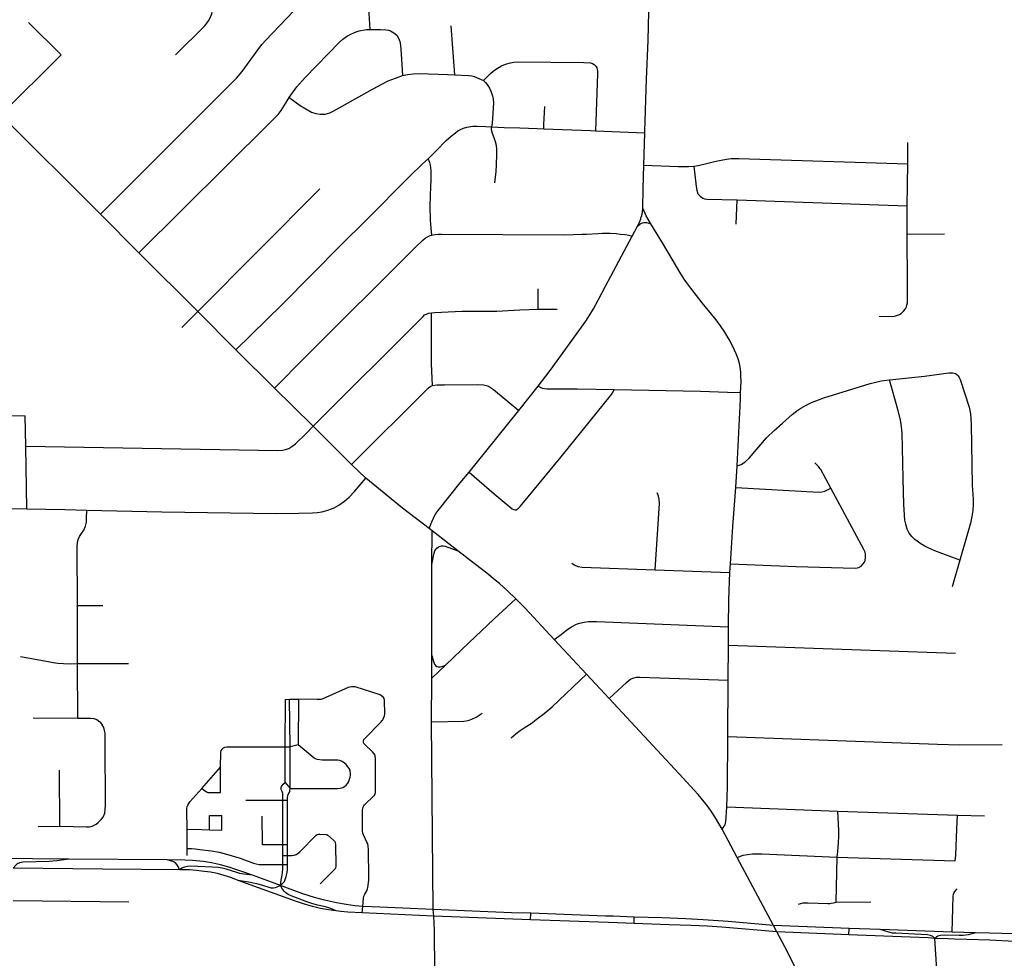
# Model space of a CAD drawing. Extents: x 1410746 to 1533160, y 578873 to 704954.
# Tile 163 of 227: x 1478404 to 1484743, y 664714 to 670755. Entities that reach past the tile are written whole.
import ezdxf

# ---------------------------------------------------------------- set-up
doc = ezdxf.new("R2010")
doc.units = 0
doc.header["$MEASUREMENT"] = 0
doc.layers.add('MC_STREETS', color=254, linetype='CONTINUOUS')

msp = doc.modelspace()

# ---------------------------------------------------------------- linework, layer by layer
at = {"layer": 'MC_STREETS'}
for p, q in [((1480635.795925, 671066.9986), (1480658.925475, 670692.386175)), ((1478670.69455, 670528.571675), (1478461.369375, 670737.7843)), ((1481204.99425, 670399.5298), (1481181.67245, 670715.811)), ((1478282.5299, 670142.393775), (1478670.69455, 670528.571675)), ((1478923.9923, 669502.346975), (1478282.5299, 670142.393775)), ((1482111.890425, 670040.011825), (1482429.085, 670027.7356)), ((1482421.4272, 669818.75735), (1482429.085, 670027.7356)), ((1484120.8444, 669827.77045), (1484121.102875, 669963.55155)), ((1484118.4763, 669556.7549), (1484120.8444, 669827.77045)), ((1479550.340825, 668876.844725), (1480336.7609, 669665.9633)), ((1483017.4825, 669438.9627), (1483022.508675, 669594.83785)), ((1483022.508675, 669594.83785), (1484118.4763, 669556.7549)), ((1479171.2812, 669253.5799), (1478923.9923, 669502.346975)), ((1482346.756925, 669361.648575), (1482381.593275, 669426.044875)), ((1484117.23745, 669374.2497), (1484356.782675, 669376.248475)), ((1479550.340825, 668876.844725), (1479171.2812, 669253.5799)), ((1481742.958525, 668890.8728), (1481741.34765, 669022.159525)), ((1479446.9744, 668774.666175), (1479550.340825, 668876.844725)), ((1479795.848775, 668630.138), (1479550.340825, 668876.844725)), ((1481742.958525, 668890.8728), (1481864.0635, 668891.286075)), ((1480044.479525, 668382.7041), (1479795.848775, 668630.138)), ((1481617.253825, 668239.599325), (1481742.531675, 668396.533575)), ((1478310.555825, 668207.40165), (1478440.13755, 668206.496525)), ((1478444.361425, 668011.082125), (1478440.13755, 668206.496525)), ((1480539.600975, 667892.24435), (1480293.057675, 668138.098175)), ((1478449.0829, 667607.9588), (1478444.361425, 668011.082125)), ((1480632.562025, 667805.295725), (1480539.600975, 667892.24435)), ((1483014.525625, 667745.10115), (1483023.365575, 667883.42055)), ((1477288.111375, 667613.0088), (1478449.0829, 667607.9588)), ((1481058.759975, 667465.6748), (1481039.481825, 667480.67045)), ((1481056.380225, 667249.29985), (1481058.759975, 667465.6748)), ((1481224.356975, 667336.8639), (1481058.759975, 667465.6748)), ((1484455.867675, 667276.17285), (1484407.493425, 667104.601225)), ((1481057.984825, 666664.063375), (1481056.380225, 667249.29985)), ((1482494.248075, 667213.9265), (1482976.8995, 667198.18235)), ((1482976.8995, 667198.18235), (1482980.5417, 667253.90795)), ((1478776.267725, 666985.28515), (1478939.755675, 666985.2863)), ((1478776.41775, 666611.0154), (1478776.267725, 666985.28515)), ((1482967.386725, 666730.44625), (1482967.5362, 666847.3452)), ((1482052.398725, 666543.327575), (1481845.383075, 666765.0689)), ((1482966.08335, 666504.45395), (1482967.386725, 666730.44625)), ((1482967.386725, 666730.44625), (1484428.6978, 666677.0074)), ((1481056.727275, 666516.086775), (1481057.984825, 666664.063375)), ((1478777.710325, 666260.464675), (1478776.41775, 666611.0154)), ((1478776.41775, 666611.0154), (1479103.7362, 666610.632125)), ((1481056.727275, 666516.086775), (1481145.008525, 666600.20135)), ((1481055.9462, 666237.09905), (1481056.727275, 666516.086775)), ((1482199.8437, 666386.433925), (1482052.398725, 666543.327575)), ((1482962.592125, 666142.512075), (1482966.08335, 666504.45395)), ((1480141.4406, 666380.940325), (1480198.094375, 666381.034225)), ((1480144.444875, 666075.302225), (1480141.4406, 666380.940325)), ((1480198.094375, 666381.034225), (1480197.244975, 666088.858625)), ((1478490.13965, 666260.9993), (1478777.710325, 666260.464675)), ((1481066.8301, 665028.95055), (1481055.9462, 666237.09905)), ((1480112.1632, 665846.513875), (1480112.406875, 666074.826175)), ((1480112.406875, 666074.826175), (1480144.444875, 666075.302225)), ((1480197.244975, 666088.858625), (1480144.444875, 666075.302225)), ((1480144.672075, 665806.726875), (1480144.444875, 666075.302225)), ((1479577.640975, 665807.5022), (1479697.159425, 665943.34405)), ((1478661.52635, 665563.760125), (1478659.45145, 665925.300225)), ((1480112.1632, 665846.513875), (1480144.672075, 665806.726875)), ((1479519.3733, 665743.05585), (1479577.640975, 665807.5022)), ((1479859.6613, 665732.28955), (1480098.497775, 665731.896425)), ((1480098.80945, 665444.916425), (1480098.497775, 665731.896425)), ((1480098.497775, 665731.896425), (1480128.29475, 665731.779575)), ((1480127.7671, 665444.91425), (1480128.29475, 665731.779575)), ((1482956.459925, 665690.134025), (1483671.234725, 665661.5219)), ((1483671.234725, 665661.5219), (1484441.03025, 665636.138875)), ((1484441.03025, 665636.138875), (1484615.555425, 665631.5124)), ((1478522.428, 665563.387375), (1478661.52635, 665563.760125)), ((1479482.410575, 665421.6828), (1479481.552825, 665544.93405)), ((1483023.2367, 665363.046975), (1482927.263125, 665544.59725)), ((1480098.79075, 665375.2998), (1480098.80945, 665444.916425)), ((1480127.7671, 665444.91425), (1480098.80945, 665444.916425)), ((1480127.7516, 665375.469875), (1480127.7671, 665444.91425)), ((1479482.965625, 665376.061775), (1479482.410575, 665421.6828)), ((1480098.658275, 665317.450475), (1480098.79075, 665375.2998)), ((1480098.79075, 665375.2998), (1480127.7516, 665375.469875)), ((1480128.63375, 665317.3377), (1480127.7516, 665375.469875)), ((1479352.603925, 665347.490625), (1478720.784, 665353.07565)), ((1480098.658275, 665317.450475), (1480128.63375, 665317.3377)), ((1483257.079725, 664926.21365), (1483023.2367, 665363.046975)), ((1483660.5601, 665074.5844), (1483667.553975, 665366.122225)), ((1483667.553975, 665366.122225), (1484426.208025, 665342.20765)), ((1478361.500275, 665087.026), (1479107.42595, 665076.925975)), ((1483660.5601, 665074.5844), (1483882.759675, 665077.5234)), ((1480609.30295, 665006.482975), (1480612.969525, 665047.25705)), ((1481069.8818, 664986.26945), (1480609.30295, 665006.482975)), ((1481069.8818, 664986.26945), (1481066.8301, 665028.95055)), ((1481693.112425, 664962.676325), (1481694.547575, 665003.936475)), ((1481693.112425, 664962.676325), (1481069.8818, 664986.26945)), ((1482359.015975, 664939.1269), (1482359.8466, 664979.46485)), ((1483743.952175, 664906.877775), (1483257.079725, 664926.21365)), ((1483278.74765, 664883.9014), (1483257.079725, 664926.21365)), ((1483742.78005, 664865.3457), (1483278.74765, 664883.9014)), ((1483742.78005, 664865.3457), (1483743.952175, 664906.877775)), ((1483943.731175, 664898.943675), (1483743.952175, 664906.877775)), ((1484408.201775, 664881.9913), (1483943.731175, 664898.943675)), ((1484558.318675, 664877.73475), (1484408.201775, 664881.9913))]:
    msp.add_line(p, q, dxfattribs=at)
for points in [[(1479408.192075, 670529.0092), (1479595.84885, 670714.6837), (1479609.095875, 670731.551775), (1479620.377025, 670748.457575), (1479631.110925, 670766.102875), (1479640.615825, 670792.880075), (1479646.4567, 670818.999425), (1479648.015425, 670841.5578), (1479647.0748, 670880.195175), (1479643.501975, 670942.564475), (1479640.4413, 670987.8006)], [(1478923.9923, 669502.346975), (1479697.2171, 670275.532675), (1479742.7567, 670320.92465), (1479799.773975, 670378.847425), (1479836.538325, 670420.765325), (1479933.238925, 670555.525875), (1479962.926525, 670594.6659), (1479988.4862, 670623.6842), (1480167.9294, 670810.40825)], [(1482429.085, 670027.7356), (1482429.54725, 670037.19915), (1482439.606625, 670371.46095), (1482449.176475, 670621.572325), (1482454.96255, 670806.176625)], [(1480138.40485, 670254.644275), (1480187.481525, 670323.286175), (1480242.841, 670382.6988), (1480463.24475, 670610.5343), (1480484.1079, 670629.0779), (1480514.8549, 670650.3459), (1480535.016275, 670661.61655), (1480554.8476, 670670.3429), (1480569.568375, 670676.253325), (1480590.193, 670682.4144), (1480635.31035, 670691.383225), (1480658.925475, 670692.386175)], [(1480658.925475, 670692.386175), (1480727.167125, 670691.437675), (1480761.677575, 670689.316625), (1480778.764475, 670686.801875), (1480791.885175, 670682.5417), (1480812.44025, 670670.487925), (1480831.52815, 670655.18315), (1480843.24565, 670636.3771), (1480850.680675, 670614.010025), (1480855.300725, 670591.332575), (1480859.578625, 670536.23655), (1480868.394875, 670395.799825)], [(1481389.96895, 670362.82155), (1481435.23165, 670408.58655), (1481452.94225, 670423.9123), (1481479.7086, 670442.707875), (1481505.54845, 670457.1491), (1481531.8801, 670467.937475), (1481564.375425, 670477.87905), (1481586.0742, 670481.469925), (1481612.80645, 670483.871175), (1482036.313475, 670478.657275), (1482078.434125, 670477.8492), (1482090.705425, 670473.241925), (1482101.531175, 670466.4762), (1482112.29395, 670456.4329), (1482119.38515, 670445.366975), (1482123.45895, 670423.429025), (1482124.267675, 670407.018625), (1482111.890425, 670040.011825)], [(1480138.40485, 670254.644275), (1480210.151775, 670202.25625), (1480283.766125, 670159.305225), (1480310.00065, 670150.4204), (1480338.298825, 670146.596575), (1480354.59275, 670146.6471), (1480370.3391, 670147.437125), (1480400.567725, 670156.32785), (1480426.085725, 670168.588), (1480674.558975, 670307.717), (1480776.727725, 670361.8583), (1480823.972375, 670379.166325), (1480868.394875, 670395.799825)], [(1480868.394875, 670395.799825), (1480900.5326, 670401.739775), (1480936.868475, 670406.870325), (1480976.244075, 670409.391975), (1481158.9773, 670402.235825), (1481204.99425, 670399.5298)], [(1481204.99425, 670399.5298), (1481294.53575, 670395.987475), (1481314.41695, 670392.6909), (1481330.63345, 670388.736175), (1481345.4182, 670383.35135), (1481389.96895, 670362.82155)], [(1481389.96895, 670362.82155), (1481402.9289, 670350.1854), (1481417.19495, 670332.423625), (1481428.926875, 670314.34625), (1481437.548925, 670295.2354), (1481447.919625, 670264.7968), (1481451.4521, 670243.9622), (1481453.5036, 670219.148275), (1481446.52035, 670089.58095), (1481442.11355, 670064.891025)], [(1479171.2812, 669253.5799), (1480011.335225, 670089.135725), (1480040.798425, 670116.621575), (1480067.474875, 670145.25405), (1480086.773075, 670170.021075), (1480118.67885, 670222.23455), (1480138.40485, 670254.644275)], [(1481777.861875, 670053.343475), (1481779.235575, 670081.00615), (1481785.6706, 670196.739525)], [(1481033.380425, 669859.97675), (1481088.318325, 669912.1128), (1481150.513725, 669976.49685), (1481182.54515, 670006.120475), (1481210.203575, 670027.44885), (1481225.598225, 670039.175875), (1481241.210725, 670047.61975), (1481261.603725, 670056.33625), (1481283.35205, 670062.47635), (1481320.558675, 670069.04785), (1481334.907725, 670070.2296), (1481349.79745, 670070.3077), (1481405.9102, 670066.679425), (1481442.11355, 670064.891025)], [(1481463.311, 669705.983275), (1481470.571825, 669776.888325), (1481473.623, 669818.727475), (1481476.4258, 669891.539675), (1481475.91825, 669923.610475), (1481473.2001, 669942.972325), (1481470.889725, 669954.310875), (1481466.94355, 669968.231125), (1481459.310675, 669994.97385), (1481448.3012, 670021.41705), (1481443.259525, 670036.815625), (1481441.03315, 670052.5246), (1481442.11355, 670064.891025)], [(1481442.11355, 670064.891025), (1481522.115675, 670061.897275), (1481622.90485, 670058.868725), (1481736.0283, 670054.5108), (1481777.861875, 670053.343475)], [(1481777.861875, 670053.343475), (1482078.2284, 670042.479), (1482111.890425, 670040.011825)], [(1479795.848775, 668630.138), (1480093.362625, 668922.427775), (1480473.26575, 669306.7682), (1480632.74935, 669463.275775), (1480913.7678, 669746.055375), (1480997.93005, 669827.86855), (1481033.380425, 669859.97675)], [(1481057.64055, 669368.39375), (1481052.59725, 669412.938925), (1481049.3863, 669465.0999), (1481047.47915, 669555.85465), (1481048.486375, 669622.8719), (1481050.95455, 669678.202825), (1481052.700275, 669725.167625), (1481053.08545, 669745.198425), (1481052.936825, 669766.69675), (1481052.45125, 669785.286925), (1481051.067725, 669800.979825), (1481048.89745, 669819.60215), (1481044.698325, 669834.985), (1481040.141575, 669846.366525), (1481033.380425, 669859.97675)], [(1482415.56665, 669542.343525), (1482417.652275, 669665.811125), (1482421.4272, 669818.75735)], [(1482421.4272, 669818.75735), (1482643.759425, 669810.852825), (1482709.496825, 669811.050675), (1482744.93475, 669813.286225)], [(1482744.93475, 669813.286225), (1482772.818875, 669817.12415), (1482833.492975, 669831.62805), (1482876.3925, 669842.1008), (1482919.832375, 669851.469875), (1482954.7926, 669858.087325), (1482983.497925, 669860.8163), (1483006.559225, 669862.19655), (1483033.52375, 669862.04465), (1484120.8444, 669827.77045)], [(1482744.93475, 669813.286225), (1482758.984275, 669681.494175), (1482762.45505, 669657.382), (1482770.727675, 669634.635325), (1482784.748975, 669618.700325), (1482801.64855, 669606.3539), (1482813.660675, 669602.844725), (1482827.3716, 669600.031725), (1483022.508675, 669594.83785)], [(1484117.23745, 669374.2497), (1484117.4215, 669486.823625), (1484118.4763, 669556.7549)], [(1482381.593275, 669426.044875), (1482396.20645, 669455.63995), (1482403.288125, 669473.356125), (1482406.004, 669483.140875), (1482409.0427, 669495.10575), (1482413.09125, 669515.7947), (1482415.56665, 669542.343525)], [(1482466.432675, 669440.81355), (1482437.376975, 669493.1051), (1482415.56665, 669542.343525)], [(1482381.593275, 669426.044875), (1482399.002375, 669440.28435), (1482406.962975, 669445.2325), (1482414.60765, 669448.3647), (1482422.23165, 669450.404725), (1482430.656175, 669450.243325), (1482440.182725, 669448.9674), (1482448.29165, 669446.990375), (1482466.432675, 669440.81355)], [(1483044.835725, 668354.5982), (1483046.881325, 668388.07745), (1483048.23795, 668429.584925), (1483047.13855, 668460.209525), (1483046.9814, 668481.343675), (1483044.6264, 668505.07), (1483038.583775, 668541.618825), (1483029.88825, 668571.6601), (1483017.050025, 668605.424125), (1482994.6275, 668652.1232), (1482971.587175, 668695.9197), (1482944.116775, 668743.0797), (1482914.870775, 668785.537625), (1482887.205125, 668822.50015), (1482798.030775, 668933.506825), (1482724.255325, 669027.09555), (1482698.2265, 669061.4767), (1482682.92635, 669083.99405), (1482653.764975, 669130.822375), (1482548.992875, 669307.344), (1482466.432675, 669440.81355)], [(1480044.479525, 668382.7041), (1480243.639875, 668584.16965), (1480947.299575, 669286.408325), (1480998.452075, 669335.994925), (1481013.5147, 669347.99795), (1481029.283375, 669358.11815), (1481042.227825, 669364.002), (1481057.64055, 669368.39375)], [(1481057.64055, 669368.39375), (1481077.438275, 669372.173825), (1481098.88455, 669373.58475), (1481120.3308, 669373.86695), (1481910.567, 669371.32155), (1482022.70325, 669373.906525), (1482052.114175, 669374.7135), (1482127.36995, 669379.159), (1482156.52205, 669380.141025), (1482206.470775, 669380.35725), (1482245.130475, 669378.09975), (1482272.50265, 669375.560075), (1482301.567975, 669371.60945), (1482325.836125, 669367.376625), (1482346.756925, 669361.648575)], [(1483936.666325, 668846.0083), (1484016.96435, 668845.702525), (1484036.9512, 668847.870825), (1484055.295, 668852.25665), (1484067.7697, 668858.212025), (1484080.29265, 668866.7166), (1484094.289325, 668878.836325), (1484106.1023, 668894.2769), (1484112.228925, 668906.182725), (1484115.81455, 668917.408425), (1484119.1889, 668932.281425), (1484119.706275, 668944.6587), (1484119.2171, 669051.41635), (1484117.23745, 669374.2497)], [(1481742.531675, 668396.533575), (1481818.192225, 668497.5576), (1482049.0746, 668815.612025), (1482074.5483, 668854.835375), (1482098.056125, 668894.096125), (1482130.955675, 668954.308275), (1482176.432925, 669040.510875), (1482346.756925, 669361.648575)], [(1480293.057675, 668138.098175), (1481000.576375, 668845.017875), (1481011.005425, 668854.701975), (1481022.033425, 668860.51455), (1481036.915475, 668865.548175), (1481055.29915, 668869.049825)], [(1481055.29915, 668869.049825), (1481077.665175, 668871.54225), (1481163.0418, 668875.56945), (1481252.445625, 668878.3885), (1481433.2669, 668878.3885), (1481476.76065, 668879.59665), (1481623.3507, 668886.8456), (1481742.958525, 668890.8728)], [(1481060.669425, 668400.676175), (1481059.057475, 668447.77365), (1481056.3302, 668540.297625), (1481055.29915, 668869.049825)], [(1484002.697975, 668437.1981), (1484229.1572, 668461.017075), (1484385.608625, 668481.6196), (1484397.136175, 668482.128125), (1484411.732275, 668481.485075), (1484427.663025, 668477.1734), (1484437.654475, 668470.789225), (1484446.487775, 668462.6052), (1484452.47825, 668452.6541), (1484458.413275, 668439.7893), (1484516.8026, 668260.8825), (1484524.688075, 668217.741175), (1484527.748125, 668186.715), (1484529.566675, 668149.51855), (1484536.57595, 667759.577725), (1484542.0227, 667668.731775), (1484541.6572, 667634.8562), (1484539.53025, 667597.00685), (1484533.422975, 667556.6828), (1484524.77405, 667515.67895), (1484455.867675, 667276.17285)], [(1483023.365575, 667883.42055), (1483049.365475, 667891.740525), (1483072.7822, 667906.667325), (1483099.39435, 667932.025225), (1483211.18875, 668063.23), (1483261.534775, 668110.357875), (1483314.71675, 668158.88895), (1483377.003375, 668213.439675), (1483408.080725, 668237.25525), (1483432.8471, 668254.269325), (1483452.447125, 668265.552775), (1483466.3749, 668274.03045), (1483502.655025, 668290.824375), (1483581.317275, 668320.2879), (1483880.051575, 668414.0387), (1483916.4662, 668423.17975), (1483949.187925, 668430.205325), (1484002.697975, 668437.1981)], [(1484455.867675, 667276.17285), (1484296.621275, 667337.50575), (1484257.034425, 667353.56345), (1484231.714575, 667366.433825), (1484205.046325, 667382.24515), (1484167.065425, 667408.837625), (1484147.4946, 667428.520975), (1484131.34275, 667450.68925), (1484117.48615, 667475.363725), (1484108.262075, 667507.2367), (1484102.865425, 667533.5713), (1484096.64825, 667634.60915), (1484091.409425, 667801.571425), (1484087.05675, 668000.213725), (1484084.625325, 668093.528175), (1484081.206025, 668135.127175), (1484073.636825, 668180.0841), (1484058.032525, 668245.5971), (1484002.697975, 668437.1981)], [(1480293.057675, 668138.098175), (1480161.663675, 668267.86905), (1480044.479525, 668382.7041)], [(1480539.600975, 667892.24435), (1481033.647825, 668383.343225), (1481046.76885, 668393.656525), (1481060.669425, 668400.676175)], [(1481060.669425, 668400.676175), (1481089.67165, 668404.1263), (1481138.015725, 668405.382875), (1481352.40505, 668407.457025), (1481390.8433, 668404.896975), (1481407.34195, 668400.937025), (1481421.573225, 668395.927175), (1481435.7625, 668388.732325), (1481453.7753, 668374.942675), (1481617.253825, 668239.599325)], [(1481296.887125, 667842.720275), (1481458.37475, 667702.692), (1481575.272725, 667607.481575), (1481585.004, 667602.1942), (1481592.003975, 667600.966825), (1481599.3127, 667601.190575), (1481606.95835, 667604.3228), (1481612.95375, 667609.30835), (1481626.9524, 667621.42675), (1481637.882825, 667634.697075), (1481890.41365, 667941.28065), (1482215.09595, 668342.78605), (1482225.727425, 668359.5631), (1482231.316, 668375.0391)], [(1481742.531675, 668396.533575), (1481767.035375, 668382.777125), (1481797.5576, 668378.359675), (1481993.587125, 668378.478225), (1482231.316, 668375.0391)], [(1482231.316, 668375.0391), (1482786.83295, 668363.54635), (1482961.479275, 668358.7445), (1483044.835725, 668354.5982)], [(1483023.365575, 667883.42055), (1483043.47255, 668312.72655), (1483044.835725, 668354.5982)], [(1481296.887125, 667842.720275), (1481405.91085, 667975.4277), (1481617.253825, 668239.599325)], [(1478444.361425, 668011.082125), (1480066.284925, 667983.343025), (1480095.51945, 667984.23705), (1480116.385225, 667988.2072), (1480135.814875, 667994.8633), (1480156.6679, 668007.896425), (1480179.029425, 668026.171175), (1480246.857225, 668090.265875), (1480293.057675, 668138.098175)], [(1483625.156875, 667740.37495), (1483561.2599, 667859.067025), (1483557.4397, 667864.96925), (1483548.11425, 667876.806175), (1483537.377725, 667888.3055), (1483523.438125, 667902.68965)], [(1478837.363825, 667599.3579), (1479319.814, 667588.083225), (1480056.202925, 667576.58105), (1480202.1547, 667577.995675), (1480289.6547, 667581.120675), (1480321.42555, 667583.72485), (1480349.4366, 667587.6939), (1480388.114325, 667597.514725), (1480411.117875, 667606.784525), (1480424.355725, 667612.119025), (1480458.13945, 667630.41395), (1480494.3031, 667655.585475), (1480524.87095, 667681.957475), (1480558.724225, 667718.4679), (1480632.562025, 667805.295725)], [(1481039.481825, 667480.67045), (1480869.358325, 667611.04875), (1480632.562025, 667805.295725)], [(1481039.481825, 667480.67045), (1481057.592875, 667522.71265), (1481067.61955, 667546.61135), (1481079.803775, 667569.591125), (1481098.04625, 667596.8243), (1481239.8641, 667773.503175), (1481296.887125, 667842.720275)], [(1482980.5417, 667253.90795), (1482995.796275, 667492.243025), (1483014.525625, 667745.10115)], [(1483014.525625, 667745.10115), (1483548.146625, 667715.105975), (1483567.7, 667716.9109), (1483586.952575, 667721.1224), (1483625.156875, 667740.37495)], [(1483846.6026, 667274.91235), (1483849.1015, 667293.475575), (1483849.1015, 667310.2539), (1483846.2456, 667327.746175), (1483838.391925, 667345.952425), (1483625.156875, 667740.37495)], [(1482494.248075, 667213.9265), (1482522.6352, 667642.014), (1482521.64745, 667668.846575), (1482517.432425, 667689.0787), (1482507.695075, 667709.459075)], [(1478449.0829, 667607.9588), (1478695.2893, 667603.559025), (1478837.363825, 667599.3579)], [(1478776.267725, 666985.28515), (1478774.399725, 667364.852475), (1478775.9801, 667388.50335), (1478780.6005, 667409.5453), (1478789.967275, 667429.038375), (1478802.7179, 667449.1945), (1478816.606, 667470.057325), (1478828.3317, 667495.334175), (1478834.173875, 667521.4532), (1478834.90485, 667544.755975), (1478837.363825, 667599.3579)], [(1481056.380225, 667249.29985), (1481067.372075, 667303.281975), (1481071.7688, 667320.8689), (1481077.1426, 667336.0132), (1481082.2721, 667344.806675), (1481088.867225, 667353.111625), (1481097.17215, 667359.706725), (1481104.7443, 667364.10345), (1481118.91155, 667367.7674), (1481131.368975, 667368.5002), (1481143.8264, 667367.0346), (1481224.356975, 667336.8639)], [(1481598.4729, 667028.51095), (1481542.153025, 667082.390775), (1481492.42675, 667126.33655), (1481465.8858, 667148.705925), (1481411.4511, 667193.016225), (1481339.56695, 667248.56305), (1481224.356975, 667336.8639)], [(1482980.5417, 667253.90795), (1483400.983625, 667234.758575), (1483782.34525, 667224.9344), (1483796.267675, 667226.36235), (1483807.334225, 667229.9322), (1483822.3276, 667238.856825), (1483833.03715, 667250.994325), (1483841.961775, 667263.131825), (1483846.6026, 667274.91235)], [(1481957.835925, 667257.7336), (1481973.466475, 667246.80415), (1481998.279425, 667236.855675), (1482024.60155, 667232.3429), (1482494.248075, 667213.9265)], [(1482967.5362, 666847.3452), (1482969.514675, 667021.296775), (1482976.8995, 667198.18235)], [(1481145.008525, 666600.20135), (1481296.835275, 666745.97845), (1481455.566175, 666896.12775), (1481598.4729, 667028.51095)], [(1481845.383075, 666765.0689), (1481658.2194, 666967.2204), (1481598.4729, 667028.51095)], [(1481845.383075, 666765.0689), (1481890.989275, 666799.169225), (1481926.941625, 666827.990025), (1481956.54755, 666848.1888), (1481988.3303, 666864.702225), (1482006.9989, 666871.266525), (1482038.0382, 666878.32195), (1482065.904625, 666881.066375), (1482117.90255, 666882.255), (1482171.79645, 666879.7642), (1482967.5362, 666847.3452)], [(1478409.8171, 666656.716425), (1478586.741625, 666623.78735), (1478619.509275, 666618.41795), (1478649.496425, 666614.559675), (1478686.806725, 666611.6532), (1478728.344025, 666609.393675), (1478776.41775, 666611.0154)], [(1481057.984825, 666664.063375), (1481068.2805, 666623.55415), (1481074.435625, 666607.2326), (1481081.727275, 666598.118025), (1481089.01895, 666593.1701), (1481097.7937, 666590.33925), (1481110.89395, 666589.524275), (1481121.83145, 666592.12845), (1481145.008525, 666600.20135)], [(1481568.36595, 666133.97285), (1481597.46, 666158.48415), (1481625.122025, 666179.812525), (1481659.271575, 666202.474225), (1481696.2436, 666225.810125), (1481729.88035, 666251.031875), (1481781.48295, 666290.117425), (1481831.449375, 666331.784975), (1482052.398725, 666543.327575)], [(1482199.8437, 666386.433925), (1482311.378575, 666488.8576), (1482326.9812, 666504.08025), (1482337.2174, 666510.4421), (1482350.549725, 666517.10875), (1482374.547375, 666523.206525), (1482396.4745, 666523.879075), (1482966.08335, 666504.45395)], [(1480612.969525, 665047.25705), (1480617.7627, 665100.59635), (1480620.2709, 665113.76435), (1480625.738525, 665126.7992), (1480639.082325, 665149.192525), (1480643.255875, 665161.073425), (1480645.97985, 665170.51215), (1480651.2087, 665217.263775), (1480651.9368, 665236.352125), (1480649.234225, 665413.4384), (1480647.7165, 665436.784475), (1480644.87925, 665449.95505), (1480639.219475, 665462.4511), (1480617.9144, 665508.7663), (1480614.206725, 665520.49625), (1480611.6572, 665534.025425), (1480611.918675, 665664.450025), (1480614.25595, 665683.714425), (1480618.67915, 665694.559225), (1480623.895675, 665702.8384), (1480685.70955, 665761.399325), (1480691.80335, 665771.483275), (1480694.2325, 665780.909125), (1480694.961825, 665804.212225), (1480694.559575, 666002.414575), (1480693.372575, 666013.731825), (1480692.340425, 666018.4877), (1480691.020225, 666022.88535), (1480687.22135, 666029.8804), (1480674.54715, 666042.875775), (1480628.0802, 666088.54175), (1480620.3404, 666096.9546), (1480617.9848, 666104.3579), (1480617.9848, 666114.1168), (1480620.6769, 666121.8566), (1480625.7246, 666128.9234), (1480731.102175, 666237.0683), (1480736.276375, 666243.16245), (1480740.903, 666249.99545), (1480745.2839, 666258.6552), (1480751.756975, 666273.832675), (1480753.936325, 666285.402275), (1480752.25375, 666376.597475), (1480750.234675, 666385.346825), (1480745.326875, 666392.363275), (1480735.7646, 666402.172525), (1480724.99615, 666408.9028), (1480563.18715, 666461.081975), (1480551.131725, 666462.406775), (1480541.0074, 666461.872975), (1480528.881775, 666459.55605), (1480519.8457, 666457.179425), (1480355.48875, 666384.197925), (1480343.054375, 666380.429575), (1480330.114125, 666379.58575), (1480318.5925, 666379.443025), (1480198.094375, 666381.034225)], [(1480112.406875, 666074.826175), (1480115.240125, 666380.49395), (1480141.4406, 666380.940325)], [(1482927.263125, 665544.59725), (1482884.289125, 665618.65025), (1482856.457825, 665661.809625), (1482836.4782, 665689.516575), (1482810.684625, 665721.707125), (1482772.5177, 665767.97935), (1482649.4871, 665901.494175), (1482199.8437, 666386.433925)], [(1478777.710325, 666260.464675), (1478858.990425, 666260.3934), (1478881.402125, 666257.04595), (1478901.4969, 666250.1001), (1478919.7869, 666236.995475), (1478935.956475, 666215.916775)], [(1481055.9462, 666237.09905), (1481264.40065, 666239.567975), (1481290.9265, 666245.616525), (1481314.664975, 666252.8114), (1481341.8854, 666265.768375), (1481381.009975, 666292.3848)], [(1478912.3627, 665590.45445), (1478928.42105, 665607.267725), (1478940.533575, 665623.4288), (1478951.4243, 665649.0859), (1478955.286825, 665674.51465), (1478957.14115, 665697.795775), (1478953.471525, 666104.458), (1478953.768125, 666163.47365), (1478951.02305, 666181.3788), (1478945.4768, 666199.70225), (1478935.956475, 666215.916775)], [(1482956.459925, 665690.134025), (1482960.8733, 665817.928725), (1482962.592125, 666142.512075)], [(1482962.592125, 666142.512075), (1484313.6055, 666091.4493), (1484456.36545, 666088.524575), (1484728.907, 666090.0939)], [(1479697.159425, 665943.34405), (1479698.3212, 666040.77955), (1479701.716125, 666050.931775), (1479707.516, 666060.46015), (1479716.837225, 666068.745675), (1479725.3299, 666073.0956), (1479737.34395, 666076.202675), (1480112.406875, 666074.826175)], [(1480144.672075, 665806.726875), (1480449.747075, 665807.4727), (1480468.037725, 665808.9422), (1480483.576075, 665813.379525), (1480495.771925, 665819.3385), (1480506.352625, 665828.971675), (1480516.420825, 665841.165225), (1480523.111775, 665853.059225), (1480528.4405, 665867.1655), (1480531.775125, 665879.852825), (1480534.000525, 665893.290125), (1480534.2036, 665903.851775), (1480532.272175, 665920.28385), (1480527.1741, 665932.76905), (1480517.33685, 665947.167325), (1480506.3549, 665960.494375), (1480495.871675, 665970.533075), (1480480.915975, 665981.750575), (1480465.293325, 665987.516325), (1480452.1211, 665989.22695), (1480350.712175, 665990.085875), (1480318.765075, 665994.34405), (1480308.7175, 665997.8165), (1480300.3901, 666003.0773), (1480197.244975, 666088.858625)], [(1479577.640975, 665807.5022), (1479606.4594, 665786.1893), (1479615.951975, 665782.400325), (1479625.907725, 665781.10975), (1479695.9844, 665781.094), (1479697.159425, 665943.34405)], [(1480098.497775, 665731.896425), (1480098.5774, 665763.543425), (1480097.364375, 665775.673625), (1480094.22745, 665787.3566), (1480088.388025, 665800.6618), (1480086.6898, 665808.6677), (1480087.175025, 665813.762375), (1480089.11585, 665819.342275), (1480093.967925, 665827.105575), (1480100.033025, 665834.8689), (1480112.1632, 665846.513875)], [(1480128.29475, 665731.779575), (1480128.739375, 665748.468075), (1480130.205725, 665758.974775), (1480133.477375, 665768.3842), (1480138.607, 665779.312675), (1480142.73125, 665790.71505), (1480144.672075, 665806.726875)], [(1479481.552825, 665544.93405), (1479480.73425, 665662.55535), (1479480.769375, 665678.949675), (1479483.240825, 665690.56055), (1479486.5059, 665699.6058), (1479499.83265, 665720.479775), (1479519.3733, 665743.05585)], [(1482927.263125, 665544.59725), (1482940.2782, 665564.02175), (1482944.960275, 665573.7691), (1482947.9501, 665583.18445), (1482950.18795, 665597.350425), (1482952.2985, 665619.5341), (1482956.459925, 665690.134025)], [(1479625.971575, 665540.05305), (1479626.633, 665633.504925), (1479704.75545, 665633.1794)], [(1479625.971575, 665540.05305), (1479705.406475, 665539.432475), (1479704.75545, 665633.1794)], [(1480098.80945, 665444.916425), (1479966.754075, 665444.597125), (1479965.365175, 665630.013775)], [(1483667.553975, 665366.122225), (1483671.318725, 665401.3902), (1483675.2485, 665459.971775), (1483676.554925, 665498.930025), (1483676.73145, 665537.545425), (1483671.234725, 665661.5219)], [(1484426.208025, 665342.20765), (1484429.932, 665378.2059), (1484437.486825, 665547.787525), (1484441.03025, 665636.138875)], [(1478661.52635, 665563.760125), (1478834.307875, 665559.319475), (1478853.28155, 665560.93425), (1478871.04415, 665564.5675), (1478883.9624, 665570.219225), (1478895.532025, 665577.2993), (1478912.3627, 665590.45445)], [(1479481.552825, 665544.93405), (1479574.222675, 665544), (1479625.971575, 665540.05305)], [(1480127.7516, 665375.469875), (1480155.246675, 665376.09175), (1480170.6209, 665378.37875), (1480183.8891, 665382.801475), (1480195.303375, 665389.74915), (1480206.783225, 665400.23225), (1480312.47995, 665506.6936), (1480320.28605, 665510.85685), (1480327.83195, 665512.938475), (1480336.15845, 665513.458875), (1480375.44915, 665511.89765), (1480381.95425, 665510.59665), (1480386.8981, 665507.4742), (1480426.969425, 665471.82635), (1480431.924625, 665465.346425), (1480436.07655, 665457.25495), (1480437.968875, 665447.88375), (1480439.198975, 665305.296175), (1480437.897975, 665296.18905), (1480434.255125, 665289.683975), (1480428.693975, 665282.879925), (1480339.44125, 665194.288825)], [(1479482.410575, 665421.6828), (1479509.317025, 665421.29), (1479533.277525, 665419.326025), (1479564.464725, 665415.0191), (1479639.313675, 665406.28945), (1479688.014675, 665396.606725), (1479734.700625, 665384.41285), (1479822.996375, 665359.03005), (1479834.43435, 665354.802025), (1479908.644825, 665327.50485), (1479926.52175, 665322.059975), (1479946.40655, 665318.762075), (1479965.765125, 665317.2962), (1480098.658275, 665317.450475)], [(1483023.2367, 665363.046975), (1483061.57435, 665377.006875), (1483089.656175, 665383.00605), (1483121.17515, 665385.68155), (1483181.804825, 665385.60175), (1483667.553975, 665366.122225)], [(1478720.784, 665353.07565), (1478487.4646, 665353.46705), (1478338.450025, 665356.747525), (1478278.323075, 665359.960425)], [(1478720.784, 665353.07565), (1478642.60405, 665341.361775), (1478617.053525, 665338.38815), (1478593.341025, 665336.483825), (1478424.6842, 665332.45595), (1478403.166825, 665329.208475), (1478388.479325, 665323.241675), (1478378.38165, 665313.603), (1478362.7762, 665293.4077)], [(1479902.824575, 665248.387475), (1479834.777275, 665272.716875), (1479750.614875, 665300.882775), (1479697.30085, 665315.97165), (1479639.627825, 665328.71335), (1479587.319725, 665337.766675), (1479516.63925, 665343.98965), (1479468.2748, 665345.777325), (1479352.603925, 665347.490625)], [(1479431.9595, 665282.77845), (1479423.689275, 665304.906475), (1479416.6478, 665316.977575), (1479406.25325, 665328.04275), (1479389.487825, 665337.431375), (1479352.603925, 665347.490625)], [(1480083.701225, 665182.409), (1480086.44855, 665217.569175), (1480093.122475, 665248.5355), (1480096.260925, 665265.598475), (1480098.373775, 665287.781825), (1480098.658275, 665317.450475)], [(1480083.701225, 665182.409), (1480109.017975, 665208.4546), (1480119.95215, 665241.09655), (1480125.484275, 665265.764475), (1480128.12405, 665286.115825), (1480128.53705, 665303.99355), (1480128.63375, 665317.3377)], [(1479431.9595, 665282.77845), (1478939.839375, 665287.470425), (1478362.7762, 665293.4077)], [(1479902.824575, 665248.387475), (1479846.120425, 665255.28315), (1479821.589175, 665260.598275), (1479801.351725, 665266.14415), (1479733.276675, 665287.9915), (1479708.336575, 665294.53315), (1479682.57875, 665297.804), (1479642.51105, 665301.074825), (1479550.51885, 665304.34565), (1479503.500625, 665306.798775), (1479485.51105, 665305.163375), (1479464.659475, 665300.257125), (1479448.305325, 665293.71545), (1479431.9595, 665282.77845)], [(1479811.641, 665216.049775), (1479763.0213, 665233.8211), (1479720.827275, 665247.692675), (1479676.6617, 665259.4738), (1479632.4472, 665268.705425), (1479574.578025, 665276.06995), (1479542.388425, 665280.09365), (1479497.4571, 665283.111425), (1479431.9595, 665282.77845)], [(1480083.701225, 665182.409), (1480001.408075, 665213.14025), (1479902.824575, 665248.387475)], [(1480083.701225, 665182.409), (1480060.460125, 665171.92675), (1480048.867625, 665168.1423), (1480037.857825, 665165.439875), (1480023.82865, 665166.43855), (1480003.1292, 665171.209225), (1479955.375375, 665186.338125), (1479929.943, 665193.386025), (1479908.26625, 665198.861275), (1479890.685525, 665202.540975), (1479811.641, 665216.049775)], [(1480441.0147, 665018.888475), (1480391.165825, 665026.38635), (1480341.428125, 665034.983275), (1480289.45535, 665047.054375), (1480231.447, 665064.825725), (1480179.474225, 665082.932375), (1479811.641, 665216.049775)], [(1480441.0147, 665018.888475), (1480407.148575, 665034.647975), (1480373.061875, 665044.689925), (1480320.974325, 665056.443), (1480285.43165, 665066.16695), (1480253.57735, 665076.896825), (1480152.25795, 665115.400775), (1480132.914425, 665124.932025), (1480117.247825, 665135.255625), (1480108.112125, 665143.467525), (1480097.10655, 665158.665675), (1480083.701225, 665182.409)], [(1480612.969525, 665047.25705), (1480561.274075, 665052.312025), (1480506.3768, 665059.658875), (1480443.994475, 665070.546375), (1480366.496925, 665087.7038), (1480301.652225, 665105.346825), (1480227.965475, 665130.12495), (1480144.78215, 665159.008775), (1480083.701225, 665182.409)], [(1484408.201775, 664881.9913), (1484413.044375, 665113.73065), (1484415.01125, 665126.425975), (1484419.123825, 665136.975625), (1484423.4152, 665143.4127), (1484440.222375, 665161.183975)], [(1483417.2812, 665062.9394), (1483433.081075, 665067.45365), (1483448.18645, 665070.5789), (1483463.986325, 665071.9679), (1483479.7862, 665071.62065), (1483607.22695, 665066.75915), (1483619.207075, 665067.8009), (1483628.7107, 665069.035925), (1483643.920975, 665071.54285), (1483660.5601, 665074.5844)], [(1480609.30295, 665006.482975), (1480516.459075, 665011.847), (1480470.85715, 665015.5354), (1480441.0147, 665018.888475)], [(1481066.8301, 665028.95055), (1480723.536525, 665042.797325), (1480612.969525, 665047.25705)], [(1481694.547575, 665003.936475), (1481571.15135, 665007.7112), (1481066.8301, 665028.95055)], [(1482359.8466, 664979.46485), (1482224.519125, 664984.609525), (1482175.6557, 664985.911025), (1481694.547575, 665003.936475)], [(1481081.942725, 664395.30655), (1481075.56305, 664834.70885), (1481074.786125, 664891.4243), (1481072.29965, 664942.24215), (1481069.8818, 664986.26945)], [(1482359.015975, 664939.1269), (1482195.07145, 664944.703625), (1481693.112425, 664962.676325)], [(1483278.74765, 664883.9014), (1482923.524, 664914.2868), (1482830.202475, 664920.025025), (1482726.91455, 664925.1592), (1482584.969175, 664930.595425), (1482359.015975, 664939.1269)], [(1483257.079725, 664926.21365), (1482965.5036, 664951.736225), (1482804.2295, 664962.91065), (1482691.881225, 664968.044825), (1482539.969475, 664973.78305), (1482359.8466, 664979.46485)], [(1483521.0664, 664420.213675), (1483468.7901, 664520.124025), (1483394.750375, 664661.62855), (1483329.15635, 664787.118775), (1483278.74765, 664883.9014)], [(1484295.9054, 664842.60195), (1484252.707975, 664846.3411), (1484138.704275, 664849.9756), (1484081.702425, 664851.792875), (1483742.78005, 664865.3457)], [(1484295.9054, 664842.60195), (1484282.272825, 664853.631175), (1484267.168675, 664861.9645), (1484247.4521, 664865.386675), (1484044.772825, 664874.985325), (1484023.418675, 664877.068675), (1483999.981175, 664881.756175), (1483943.731175, 664898.943675)], [(1484558.318675, 664877.73475), (1484510.918675, 664866.131175), (1484477.585325, 664861.9645), (1484453.052725, 664861.825975), (1484358.3145, 664862.485325), (1484332.272825, 664861.443675), (1484315.606175, 664856.235325), (1484295.9054, 664842.60195)], [(1484804.825275, 664870.853275), (1484649.9362, 664875.092925), (1484558.318675, 664877.73475)], [(1484805.6732, 664822.5211), (1484648.805625, 664830.43515), (1484500.8748, 664835.41035), (1484419.732575, 664838.41625), (1484381.267775, 664839.879175), (1484295.9054, 664842.60195)], [(1484553.72835, 663410.65055), (1484455.93075, 663526.31055), (1484424.836475, 663566.974275), (1484405.038275, 663598.484075), (1484394.3494, 663620.3393), (1484386.3633, 663638.742075), (1484378.13755, 663659.17195), (1484370.04385, 663687.3532), (1484363.79385, 663716.51985), (1484360.63965, 663740.228375), (1484356.502175, 663794.992075), (1484353.7244, 663846.7282), (1484344.3494, 664068.255975), (1484295.9054, 664842.60195)]]:
    msp.add_lwpolyline(points, dxfattribs=at)

doc.saveas('drawing.dxf')
